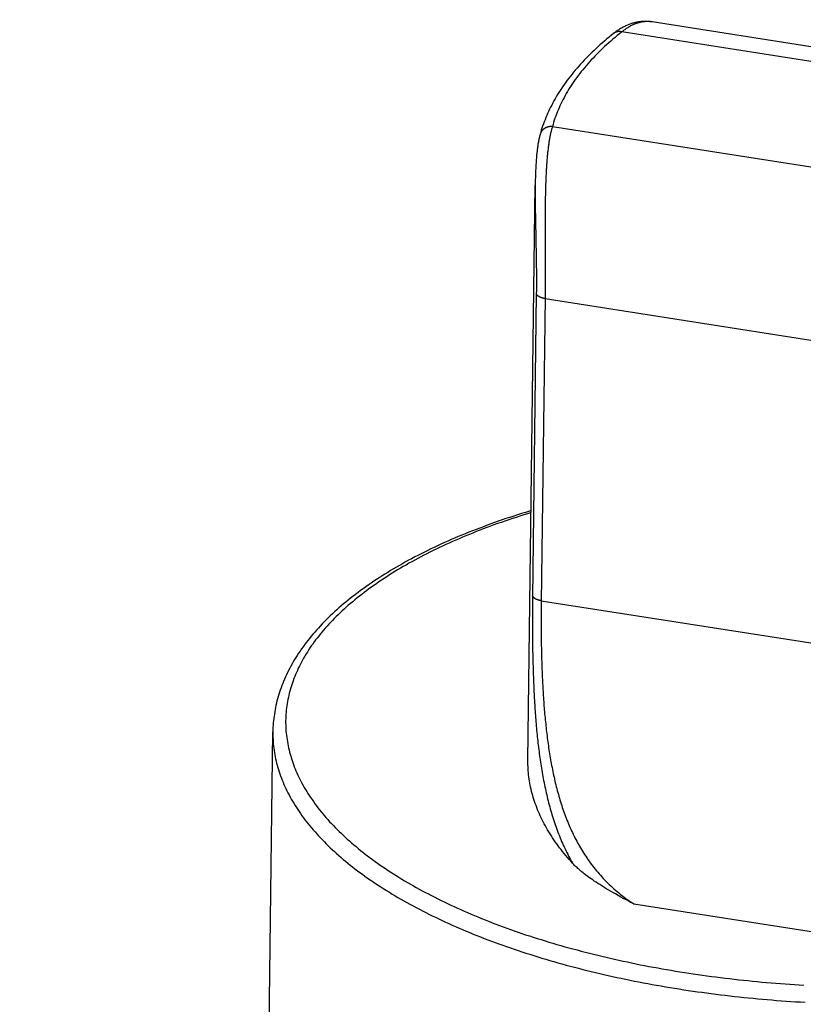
# Model space of a CAD drawing. Header units: inches. Extents: x 0 to 22, y 0 to 17.
# Tile 18 of 46: x 6.2 to 7.2, y 10.3 to 11.5. Entities that reach past the tile are written whole.
import ezdxf

# ---------------------------------------------------------------- set-up
doc = ezdxf.new("R2010")
doc.units = ezdxf.units.IN
doc.header["$LTSCALE"] = 1.21
doc.header["$MEASUREMENT"] = 0
doc.layers.get('0').update_dxf_attribs({"linetype": 'CONTINUOUS'})
doc.styles.get("Standard").update_dxf_attribs({"font": 'arial.ttf'})
doc.dimstyles.new('DIMSTYLE_1', dxfattribs={"dimtxt": 0.17, "dimasz": 0.2, "dimexe": 0.09, "dimexo": 0.07, "dimgap": 0.0425, "dimtad": 0, "dimtih": 1, "dimtoh": 1, "dimzin": 4, "dimdsep": 46, "dimtxsty": 'Standard', "dimblk": '_FILLED', "dimblk1": '_FILLED', "dimblk2": '_FILLED', "dimcen": 0.09, "dimadec": 3, "dimazin": 1, "dimtfac": 1, "dimtdec": 3, "dimtofl": 0, "dimtmove": 0, "dimatfit": 3, "dimldrblk": '_FILLED', "dimfxl": 0, "dimtolj": 1, "dimtzin": 4, "dimarcsym": 0})

# ---------------------------------------------------------------- blocks, each defined once
blk = doc.blocks.new('_FILLED')
at = {"color": 0, "linetype": 'ByBlock'}
blk.add_solid([(0, 0), (-1, 0.2), (-1, -0.2)], dxfattribs=at)
blk = doc.blocks.new('*D1')
at = {"color": 2, "linetype": 'Continuous'}
for p, q in [((20.9102, 11.4958), (20.8549, 11.6315)), ((21.0642, 11.1185), (20.9102, 11.4958)), ((20.9229, 11.4648), (11.4904, 7.6153)), ((1.2938, 3.4541), (10.7263, 7.3035)), ((1.2812, 3.4851), (1.2258, 3.6207)), ((1.4352, 3.1077), (1.2812, 3.4851))]:
    blk.add_line(p, q, dxfattribs=at)
at = {"color": 2, "linetype": 'Continuous', "xscale": 0.2, "yscale": 0.2, "zscale": 0.2}
for p, rotation in [((20.9229, 11.4648), 22.2006454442), ((1.2938, 3.4541), 202.2006454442)]:
    blk.add_blockref('_FILLED', p, dxfattribs=dict(at, rotation=rotation))
at = {"color": 2, "linetype": 'Continuous', "insert": (11.1084, 7.5444), "char_height": 0.17, "width": 0.594052, "attachment_point": 2, "line_spacing_factor": 0.9}
blk.add_mtext('37.00', dxfattribs=at)

msp = doc.modelspace()

# ---------------------------------------------------------------- linework, layer by layer
at = {"color": 7, "linetype": 'Continuous'}
for p, q in [((6.9814, 11.4703), (6.9808, 11.4704)), ((7.6308, 11.3689), (6.9811, 11.4704)), ((7.6241, 11.3525), (6.9452, 11.4586)), ((6.863, 11.3465), (7.5419, 11.2405)), ((6.834, 10.5961), (6.8426, 11.2771)), ((6.8426, 11.2772), (6.8426, 11.2747)), ((6.8426, 11.2611), (6.8426, 11.258)), ((6.8426, 11.258), (6.8426, 11.2549)), ((6.8426, 11.2549), (6.8426, 11.2518)), ((6.8426, 11.2518), (6.8427, 11.2486)), ((6.8427, 11.2486), (6.8427, 11.2454)), ((6.8544, 11.2496), (6.8543, 11.2461)), ((6.8544, 11.2566), (6.8544, 11.2531)), ((6.8544, 11.2531), (6.8544, 11.2496)), ((6.8427, 11.2454), (6.8428, 11.2422)), ((6.8428, 11.2422), (6.8429, 11.2374)), ((6.8429, 11.2374), (6.843, 11.231)), ((6.8543, 11.2461), (6.8543, 11.2426)), ((6.8543, 11.2426), (6.8543, 11.2391)), ((6.8543, 11.2391), (6.8543, 11.2355)), ((6.8543, 11.2355), (6.8543, 11.232)), ((6.843, 11.231), (6.8433, 11.2181)), ((6.8543, 11.232), (6.8543, 11.2267)), ((6.8543, 11.2267), (6.8543, 11.2196)), ((6.8433, 11.2181), (6.8434, 11.2101)), ((6.8543, 11.2196), (6.8543, 11.2055)), ((6.8434, 11.2101), (6.8435, 11.2054)), ((6.8435, 11.2054), (6.8436, 11.2006)), ((6.8436, 11.2006), (6.8437, 11.1959)), ((6.8543, 11.2055), (6.8544, 11.1951)), ((6.8437, 11.1959), (6.8438, 11.1928)), ((6.8438, 11.1928), (6.8438, 11.1897)), ((6.8438, 11.1897), (6.8438, 11.1866)), ((6.8544, 11.1951), (6.8544, 11.1882)), ((6.8438, 11.1866), (6.8439, 11.1835)), ((6.8439, 11.1835), (6.8439, 11.1805)), ((6.8439, 11.1805), (6.844, 11.1775)), ((6.844, 11.1775), (6.844, 11.1745)), ((6.8544, 11.1882), (6.8544, 11.1831)), ((6.8544, 11.1831), (6.8544, 11.178)), ((6.8544, 11.178), (6.8544, 11.173)), ((6.844, 11.1745), (6.844, 11.1715)), ((6.844, 11.1715), (6.844, 11.1686)), ((6.844, 11.1686), (6.844, 11.1656)), ((6.844, 11.1656), (6.844, 11.1628)), ((6.8544, 11.173), (6.8544, 11.1697)), ((6.8544, 11.1697), (6.8544, 11.1664)), ((6.8544, 11.1664), (6.8544, 11.1632)), ((6.844, 11.1628), (6.844, 11.1599)), ((6.844, 11.1599), (6.844, 11.1571)), ((6.844, 11.1571), (6.844, 11.1543)), ((6.844, 11.1543), (6.844, 11.1515)), ((6.8544, 11.16), (6.8543, 11.1568)), ((6.8543, 11.1568), (6.8543, 11.1536)), ((6.8544, 11.1632), (6.8544, 11.16)), ((6.8439, 11.1488), (6.8394, 10.7889)), ((6.844, 11.1515), (6.8439, 11.1488)), ((6.8542, 11.1444), (6.8497, 10.7832)), ((6.8543, 11.1474), (6.8542, 11.1444)), ((6.8542, 11.1429), (7.4543, 11.0491)), ((6.8543, 11.1536), (6.8543, 11.1505)), ((6.8543, 11.1505), (6.8543, 11.1474)), ((6.8497, 10.7853), (7.4498, 10.6915)), ((6.5243, 10.0267), (6.532, 10.6301)), ((6.9592, 10.4264), (7.1795, 10.392))]:
    msp.add_line(p, q, dxfattribs=at)
for points in [[(6.9811, 11.4704), (6.9801, 11.4705), (6.9791, 11.4707), (6.9781, 11.4708), (6.9771, 11.4708), (6.9761, 11.4709), (6.9751, 11.4709), (6.9741, 11.471), (6.973, 11.471), (6.972, 11.471), (6.971, 11.4709), (6.97, 11.4709), (6.969, 11.4708), (6.968, 11.4707), (6.967, 11.4706), (6.9659, 11.4705), (6.9649, 11.4703), (6.9639, 11.4701), (6.9629, 11.4699), (6.9619, 11.4697), (6.9608, 11.4695), (6.9598, 11.4692), (6.9588, 11.469), (6.9578, 11.4687), (6.9568, 11.4684), (6.9557, 11.468), (6.9547, 11.4677), (6.9537, 11.4673), (6.9527, 11.4669), (6.9517, 11.4665), (6.9507, 11.466), (6.9496, 11.4656), (6.9486, 11.4651), (6.9476, 11.4646), (6.9466, 11.4641), (6.9456, 11.4635), (6.9446, 11.463), (6.9436, 11.4624), (6.9426, 11.4618), (6.9416, 11.4611), (6.9406, 11.4605), (6.9396, 11.4598), (6.9386, 11.4591), (6.9376, 11.4584), (6.9366, 11.4576), (6.9357, 11.4569)], [(6.9807, 11.4704), (6.9798, 11.4706), (6.9789, 11.4706), (6.978, 11.4707), (6.9771, 11.4708), (6.9762, 11.4708), (6.9753, 11.4708), (6.9744, 11.4708), (6.9735, 11.4707), (6.9726, 11.4707), (6.9717, 11.4706), (6.9708, 11.4705), (6.9699, 11.4704), (6.969, 11.4702), (6.9681, 11.4701), (6.9672, 11.4699), (6.9663, 11.4697), (6.9654, 11.4694), (6.9645, 11.4692), (6.9636, 11.4689), (6.9627, 11.4686), (6.9618, 11.4683), (6.9609, 11.468), (6.96, 11.4676), (6.9591, 11.4673), (6.9582, 11.4669), (6.9573, 11.4665), (6.9565, 11.466), (6.9556, 11.4656), (6.9547, 11.4651), (6.9538, 11.4646), (6.9529, 11.4641), (6.9521, 11.4635), (6.9512, 11.463), (6.9503, 11.4624), (6.9494, 11.4618), (6.9486, 11.4612), (6.9477, 11.4606), (6.9469, 11.4599), (6.946, 11.4592), (6.9452, 11.4586)], [(6.9357, 11.4569), (6.9329, 11.4547), (6.9302, 11.4525), (6.9275, 11.4503), (6.9249, 11.448), (6.9223, 11.4458), (6.9197, 11.4435), (6.9172, 11.4413), (6.9147, 11.439), (6.9123, 11.4367), (6.9099, 11.4344), (6.9075, 11.4321), (6.9052, 11.4298), (6.9029, 11.4275), (6.9007, 11.4251), (6.8985, 11.4228), (6.8963, 11.4204), (6.8942, 11.4181), (6.8921, 11.4157), (6.8901, 11.4133), (6.8881, 11.411), (6.8862, 11.4086), (6.8843, 11.4062), (6.8824, 11.4038), (6.8806, 11.4013), (6.8788, 11.3989), (6.8771, 11.3965), (6.8754, 11.3941), (6.8737, 11.3916), (6.8721, 11.3892), (6.8706, 11.3867), (6.869, 11.3843), (6.8676, 11.3818), (6.8661, 11.3794), (6.8647, 11.3769), (6.8634, 11.3744), (6.8621, 11.372), (6.8608, 11.3695), (6.8596, 11.367), (6.8584, 11.3645), (6.8573, 11.362), (6.8562, 11.3595), (6.8552, 11.3571), (6.8542, 11.3546), (6.8532, 11.3521), (6.8523, 11.3496), (6.8514, 11.3471), (6.8506, 11.3446), (6.8498, 11.3421), (6.8491, 11.3396), (6.8484, 11.3371)], [(6.9452, 11.4586), (6.9425, 11.4564), (6.9398, 11.4542), (6.9372, 11.4521), (6.9346, 11.4499), (6.9321, 11.4477), (6.9296, 11.4455), (6.9272, 11.4433), (6.9248, 11.4411), (6.9224, 11.4389), (6.9201, 11.4366), (6.9178, 11.4344), (6.9155, 11.4321), (6.9133, 11.4299), (6.9111, 11.4276), (6.909, 11.4253), (6.9069, 11.423), (6.9049, 11.4207), (6.9029, 11.4184), (6.9009, 11.4161), (6.899, 11.4138), (6.8972, 11.4115), (6.8953, 11.4092), (6.8935, 11.4068), (6.8918, 11.4045), (6.8901, 11.4021), (6.8884, 11.3998), (6.8868, 11.3974), (6.8852, 11.395), (6.8837, 11.3926), (6.8822, 11.3903), (6.8808, 11.3879), (6.8794, 11.3855), (6.878, 11.3831), (6.8767, 11.3807), (6.8755, 11.3783), (6.8742, 11.3758), (6.8731, 11.3734), (6.8719, 11.371), (6.8708, 11.3686), (6.8698, 11.3661), (6.8688, 11.3637), (6.8678, 11.3613), (6.8669, 11.3588), (6.866, 11.3564), (6.8652, 11.3539), (6.8644, 11.3515), (6.8637, 11.349), (6.863, 11.3465)], [(6.9452, 11.4586), (6.9449, 11.4586), (6.9446, 11.4587), (6.9443, 11.4587), (6.9441, 11.4588), (6.9438, 11.4588), (6.9435, 11.4589), (6.9432, 11.4589), (6.943, 11.4589), (6.9427, 11.459), (6.9424, 11.459), (6.9421, 11.459), (6.9419, 11.459), (6.9416, 11.459), (6.9413, 11.459), (6.9411, 11.4589), (6.9408, 11.4589), (6.9405, 11.4589), (6.9403, 11.4589), (6.94, 11.4588), (6.9398, 11.4588), (6.9395, 11.4587), (6.9393, 11.4587), (6.939, 11.4586), (6.9388, 11.4585), (6.9385, 11.4584), (6.9383, 11.4584), (6.938, 11.4583), (6.9378, 11.4582), (6.9376, 11.4581), (6.9374, 11.458), (6.9371, 11.4578), (6.9369, 11.4577), (6.9367, 11.4576), (6.9365, 11.4575), (6.9363, 11.4573), (6.9361, 11.4572), (6.9359, 11.457)], [(6.863, 11.3465), (6.8627, 11.3466), (6.8624, 11.3466), (6.8621, 11.3466), (6.8618, 11.3466), (6.8614, 11.3466), (6.8611, 11.3466), (6.8608, 11.3465), (6.8605, 11.3465), (6.8602, 11.3465), (6.8599, 11.3464), (6.8596, 11.3464), (6.8593, 11.3463), (6.859, 11.3463), (6.8586, 11.3462), (6.8583, 11.3462), (6.858, 11.3461), (6.8577, 11.346), (6.8575, 11.3459), (6.8572, 11.3458), (6.8569, 11.3457), (6.8566, 11.3456), (6.8563, 11.3455), (6.856, 11.3454), (6.8557, 11.3453), (6.8555, 11.3452), (6.8552, 11.3451), (6.8549, 11.3449), (6.8546, 11.3448), (6.8544, 11.3446), (6.8541, 11.3445), (6.8539, 11.3443), (6.8536, 11.3442), (6.8534, 11.344), (6.8531, 11.3438), (6.8529, 11.3437), (6.8527, 11.3435), (6.8524, 11.3433), (6.8522, 11.3431), (6.852, 11.3429), (6.8518, 11.3427), (6.8516, 11.3425), (6.8514, 11.3423), (6.8512, 11.3421), (6.851, 11.3419), (6.8508, 11.3417), (6.8506, 11.3414), (6.8504, 11.3412), (6.8503, 11.341), (6.8501, 11.3407), (6.8499, 11.3405), (6.8498, 11.3403), (6.8496, 11.34), (6.8495, 11.3398), (6.8493, 11.3395), (6.8492, 11.3393), (6.8491, 11.339), (6.849, 11.3388), (6.8489, 11.3385), (6.8488, 11.3382), (6.8487, 11.338), (6.8486, 11.3377), (6.8485, 11.3374), (6.8484, 11.3372)], [(6.863, 11.3465), (6.8628, 11.3457), (6.8625, 11.3449), (6.8623, 11.3441), (6.862, 11.3432), (6.8618, 11.3423), (6.8616, 11.3414), (6.8614, 11.3405), (6.8611, 11.3396), (6.8609, 11.3386), (6.8607, 11.3376), (6.8605, 11.3367), (6.8603, 11.3356), (6.8601, 11.3346), (6.8599, 11.3336), (6.8597, 11.3325), (6.8595, 11.3314), (6.8593, 11.3303), (6.8591, 11.3292), (6.8589, 11.328), (6.8587, 11.3269), (6.8586, 11.3257), (6.8584, 11.3245), (6.8582, 11.3233), (6.8581, 11.3221), (6.8579, 11.3209), (6.8578, 11.3196), (6.8576, 11.3183), (6.8575, 11.317), (6.8573, 11.3157), (6.8572, 11.3144), (6.857, 11.3131), (6.8569, 11.3117), (6.8568, 11.3103), (6.8567, 11.309), (6.8565, 11.3076), (6.8564, 11.3062), (6.8563, 11.3047), (6.8562, 11.3033), (6.8561, 11.3018), (6.856, 11.3004), (6.8559, 11.2989), (6.8558, 11.2974), (6.8557, 11.2959), (6.8556, 11.2944), (6.8555, 11.2928), (6.8554, 11.2913), (6.8554, 11.2897), (6.8553, 11.2882), (6.8552, 11.2866), (6.8552, 11.285), (6.8551, 11.2834), (6.855, 11.2818), (6.855, 11.2802), (6.8549, 11.2785), (6.8549, 11.2769), (6.8548, 11.2752), (6.8548, 11.2736), (6.8547, 11.2719), (6.8547, 11.2702), (6.8546, 11.2686), (6.8546, 11.2669), (6.8546, 11.2652), (6.8545, 11.2635), (6.8545, 11.2618), (6.8545, 11.26), (6.8544, 11.2566)], [(6.8484, 11.3371), (6.8481, 11.336), (6.8478, 11.3349), (6.8475, 11.3337), (6.8473, 11.3326), (6.847, 11.3315), (6.8468, 11.3303), (6.8466, 11.3292), (6.8464, 11.328), (6.8461, 11.3268), (6.8459, 11.3256), (6.8458, 11.3244), (6.8456, 11.3232), (6.8454, 11.322), (6.8452, 11.3207), (6.8451, 11.3195), (6.8449, 11.3182), (6.8448, 11.317), (6.8446, 11.3157), (6.8445, 11.3144), (6.8443, 11.3131), (6.8442, 11.3117), (6.8441, 11.3104), (6.844, 11.3091), (6.8439, 11.3077), (6.8438, 11.3063), (6.8437, 11.3049), (6.8436, 11.3035), (6.8435, 11.3021), (6.8434, 11.3007), (6.8433, 11.2993), (6.8432, 11.2978), (6.8432, 11.2964), (6.8431, 11.2949), (6.843, 11.2935), (6.843, 11.292), (6.8429, 11.2905), (6.8429, 11.289), (6.8428, 11.2874), (6.8428, 11.2859), (6.8427, 11.2844), (6.8427, 11.2828), (6.8427, 11.2813), (6.8427, 11.2797), (6.8426, 11.2772)], [(6.8426, 11.2747), (6.8426, 11.2732), (6.8426, 11.2717), (6.8426, 11.2702), (6.8426, 11.2687), (6.8426, 11.2672), (6.8426, 11.2657), (6.8426, 11.2642), (6.8426, 11.2611)], [(6.8542, 11.1429), (6.8539, 11.1429), (6.8536, 11.143), (6.8533, 11.143), (6.853, 11.1431), (6.8528, 11.1431), (6.8525, 11.1432), (6.8522, 11.1433), (6.8519, 11.1433), (6.8516, 11.1434), (6.8514, 11.1435), (6.8511, 11.1435), (6.8508, 11.1436), (6.8506, 11.1437), (6.8503, 11.1438), (6.85, 11.1439), (6.8498, 11.144), (6.8495, 11.144), (6.8493, 11.1441), (6.8491, 11.1442), (6.8488, 11.1443), (6.8486, 11.1444), (6.8484, 11.1445), (6.8482, 11.1446), (6.8479, 11.1447), (6.8477, 11.1448), (6.8475, 11.1449), (6.8473, 11.145), (6.8471, 11.1452), (6.8469, 11.1453), (6.8467, 11.1454), (6.8466, 11.1455), (6.8464, 11.1456), (6.8462, 11.1457), (6.846, 11.1459), (6.8459, 11.146), (6.8457, 11.1461), (6.8456, 11.1462), (6.8454, 11.1464), (6.8453, 11.1465), (6.8452, 11.1466), (6.845, 11.1467), (6.8449, 11.1469), (6.8448, 11.147), (6.8447, 11.1471), (6.8446, 11.1473), (6.8445, 11.1474), (6.8444, 11.1475), (6.8443, 11.1477), (6.8443, 11.1478), (6.8442, 11.148), (6.8441, 11.1481), (6.8441, 11.1482), (6.844, 11.1484), (6.844, 11.1485), (6.844, 11.1487), (6.8439, 11.1488)], [(6.8377, 10.8918), (6.8357, 10.8912), (6.831, 10.8898), (6.8263, 10.8884), (6.8217, 10.8869), (6.8171, 10.8854), (6.8125, 10.8839), (6.808, 10.8824), (6.8034, 10.8809), (6.7989, 10.8793), (6.7945, 10.8777), (6.79, 10.8761), (6.7856, 10.8745), (6.7812, 10.8729), (6.7769, 10.8713), (6.7726, 10.8696), (6.7683, 10.8679), (6.764, 10.8663), (6.7598, 10.8645), (6.7556, 10.8628), (6.7514, 10.8611), (6.7472, 10.8593), (6.7431, 10.8576), (6.739, 10.8558), (6.735, 10.854), (6.731, 10.8521), (6.727, 10.8503), (6.7231, 10.8484), (6.7191, 10.8466), (6.7153, 10.8447), (6.7114, 10.8428), (6.7076, 10.8409), (6.7038, 10.8389), (6.7001, 10.837), (6.6963, 10.835), (6.6927, 10.8331), (6.689, 10.8311), (6.6854, 10.8291), (6.6819, 10.827), (6.6783, 10.825), (6.6748, 10.8229), (6.6714, 10.8209), (6.6679, 10.8188), (6.6645, 10.8167), (6.6612, 10.8146), (6.6579, 10.8125), (6.6546, 10.8103), (6.6514, 10.8082), (6.6482, 10.806), (6.645, 10.8038), (6.6419, 10.8017), (6.6388, 10.7994), (6.6358, 10.7972), (6.6328, 10.795), (6.6298, 10.7928), (6.6269, 10.7905), (6.624, 10.7882), (6.6212, 10.786), (6.6184, 10.7837), (6.6156, 10.7814), (6.6129, 10.779), (6.6102, 10.7767), (6.6076, 10.7744), (6.605, 10.772), (6.6025, 10.7697), (6.6, 10.7673), (6.5975, 10.7649), (6.5951, 10.7625), (6.5927, 10.7601), (6.5904, 10.7577), (6.5881, 10.7553), (6.5859, 10.7529), (6.5837, 10.7504), (6.5815, 10.748), (6.5794, 10.7455), (6.5773, 10.7431), (6.5753, 10.7406), (6.5733, 10.7381), (6.5714, 10.7356), (6.5695, 10.7331), (6.5677, 10.7306), (6.5659, 10.7281), (6.5642, 10.7256), (6.5625, 10.7231), (6.5608, 10.7205), (6.5592, 10.718), (6.5577, 10.7155), (6.5561, 10.7129), (6.5547, 10.7104), (6.5533, 10.7078), (6.5519, 10.7053), (6.5506, 10.7027), (6.5493, 10.7001), (6.548, 10.6976), (6.5468, 10.695), (6.5457, 10.6924), (6.5446, 10.6898), (6.5436, 10.6873), (6.5426, 10.6847), (6.5416, 10.6821), (6.5407, 10.6795), (6.5398, 10.6769), (6.539, 10.6743), (6.5382, 10.6717), (6.5375, 10.6691), (6.5368, 10.6666), (6.5362, 10.664), (6.5356, 10.6614), (6.535, 10.6588), (6.5345, 10.6562), (6.5341, 10.6536), (6.5337, 10.651), (6.5333, 10.6484), (6.533, 10.6458), (6.5327, 10.6432), (6.5325, 10.6406), (6.5323, 10.638), (6.5321, 10.6354), (6.532, 10.6327), (6.532, 10.6301)], [(6.8377, 10.8895), (6.8335, 10.8882), (6.829, 10.8868), (6.8245, 10.8854), (6.82, 10.8839), (6.8156, 10.8825), (6.8112, 10.881), (6.8068, 10.8795), (6.8025, 10.878), (6.7981, 10.8765), (6.7938, 10.8749), (6.7896, 10.8734), (6.7853, 10.8718), (6.7811, 10.8702), (6.7769, 10.8686), (6.7728, 10.867), (6.7687, 10.8653), (6.7646, 10.8637), (6.7605, 10.862), (6.7565, 10.8603), (6.7525, 10.8586), (6.7486, 10.8569), (6.7446, 10.8552), (6.7407, 10.8534), (6.7369, 10.8517), (6.733, 10.8499), (6.7292, 10.8481), (6.7255, 10.8463), (6.7217, 10.8445), (6.718, 10.8427), (6.7144, 10.8408), (6.7107, 10.839), (6.7071, 10.8371), (6.7036, 10.8352), (6.7, 10.8333), (6.6966, 10.8314), (6.6931, 10.8295), (6.6897, 10.8275), (6.6863, 10.8256), (6.6829, 10.8236), (6.6796, 10.8217), (6.6764, 10.8197), (6.6731, 10.8177), (6.6699, 10.8157), (6.6668, 10.8136), (6.6636, 10.8116), (6.6605, 10.8096), (6.6575, 10.8075), (6.6545, 10.8054), (6.6515, 10.8034), (6.6486, 10.8013), (6.6457, 10.7992), (6.6428, 10.797), (6.64, 10.7949), (6.6372, 10.7928), (6.6345, 10.7906), (6.6317, 10.7885), (6.6291, 10.7863), (6.6265, 10.7841), (6.6239, 10.782), (6.6213, 10.7798), (6.6188, 10.7776), (6.6164, 10.7753), (6.614, 10.7731), (6.6116, 10.7709), (6.6092, 10.7687), (6.6069, 10.7664), (6.6047, 10.7641), (6.6025, 10.7619), (6.6003, 10.7596), (6.5982, 10.7573), (6.5961, 10.755), (6.594, 10.7527), (6.592, 10.7504), (6.5901, 10.7481), (6.5881, 10.7458), (6.5863, 10.7434), (6.5844, 10.7411), (6.5826, 10.7388), (6.5809, 10.7364), (6.5792, 10.734), (6.5775, 10.7317), (6.5759, 10.7293), (6.5743, 10.7269), (6.5728, 10.7245), (6.5713, 10.7222), (6.5699, 10.7198), (6.5684, 10.7174), (6.5671, 10.715), (6.5658, 10.7125), (6.5645, 10.7101), (6.5633, 10.7077), (6.5621, 10.7053), (6.561, 10.7028), (6.5599, 10.7004), (6.5588, 10.698), (6.5578, 10.6955), (6.5569, 10.6931), (6.556, 10.6906), (6.5551, 10.6882), (6.5543, 10.6857), (6.5535, 10.6832), (6.5527, 10.6808), (6.5521, 10.6783), (6.5514, 10.6758), (6.5508, 10.6734), (6.5503, 10.6709), (6.5497, 10.6684), (6.5493, 10.6659), (6.5489, 10.6634), (6.5485, 10.6609), (6.5482, 10.6585), (6.5479, 10.656), (6.5476, 10.6535), (6.5474, 10.651), (6.5473, 10.6485), (6.5472, 10.646), (6.5471, 10.6435), (6.5471, 10.641), (6.5472, 10.6385), (6.5472, 10.636), (6.5474, 10.6335), (6.5475, 10.631), (6.5478, 10.6285), (6.548, 10.626), (6.5483, 10.6235), (6.5487, 10.621), (6.5491, 10.6185), (6.5495, 10.616), (6.55, 10.6136), (6.5505, 10.6111), (6.5511, 10.6086), (6.5517, 10.6061), (6.5524, 10.6036), (6.5531, 10.6011), (6.5539, 10.5986), (6.5547, 10.5962), (6.5555, 10.5937), (6.5564, 10.5912), (6.5573, 10.5887), (6.5583, 10.5863), (6.5593, 10.5838), (6.5604, 10.5814), (6.5615, 10.5789), (6.5627, 10.5764), (6.5639, 10.574), (6.5651, 10.5716), (6.5664, 10.5691), (6.5678, 10.5667), (6.5691, 10.5642), (6.5706, 10.5618), (6.572, 10.5594), (6.5735, 10.557), (6.5751, 10.5546), (6.5767, 10.5522), (6.5783, 10.5498), (6.58, 10.5474)], [(6.8394, 10.7889), (6.8393, 10.7867), (6.8393, 10.7844), (6.8393, 10.7822), (6.8393, 10.7799), (6.8393, 10.7776), (6.8392, 10.7753), (6.8392, 10.773), (6.8392, 10.7707), (6.8392, 10.7683), (6.8392, 10.766), (6.8392, 10.7636), (6.8392, 10.7613), (6.8392, 10.7589), (6.8392, 10.7565), (6.8392, 10.7542), (6.8392, 10.7518), (6.8393, 10.7494), (6.8393, 10.747), (6.8393, 10.7445), (6.8393, 10.7421), (6.8393, 10.7397), (6.8394, 10.7372), (6.8394, 10.7348), (6.8394, 10.7324), (6.8395, 10.7299), (6.8395, 10.7274), (6.8395, 10.725), (6.8396, 10.7225), (6.8396, 10.72), (6.8397, 10.7175), (6.8398, 10.7151), (6.8398, 10.7126), (6.8399, 10.7101), (6.84, 10.7076), (6.84, 10.7051), (6.8401, 10.7026), (6.8402, 10.7), (6.8403, 10.6975), (6.8404, 10.695), (6.8405, 10.6925), (6.8405, 10.69), (6.8407, 10.6875), (6.8408, 10.6849), (6.8409, 10.6824), (6.841, 10.6799), (6.8411, 10.6773), (6.8412, 10.6748), (6.8414, 10.6723), (6.8415, 10.6697), (6.8417, 10.6672), (6.8418, 10.6647), (6.842, 10.6621), (6.8421, 10.6596), (6.8423, 10.6571), (6.8425, 10.6545), (6.8426, 10.652), (6.8428, 10.6495), (6.843, 10.647), (6.8432, 10.6444), (6.8434, 10.6419), (6.8436, 10.6394), (6.8439, 10.6368), (6.8441, 10.6343), (6.8443, 10.6318), (6.8446, 10.6293), (6.8448, 10.6268), (6.8451, 10.6242), (6.8453, 10.6217), (6.8456, 10.6192), (6.8459, 10.6167), (6.8462, 10.6142), (6.8465, 10.6117), (6.8468, 10.6092), (6.8471, 10.6067), (6.8474, 10.6042), (6.8478, 10.6018), (6.8481, 10.5993), (6.8485, 10.5968), (6.8489, 10.5943), (6.8492, 10.5919), (6.8496, 10.5894), (6.85, 10.5869), (6.8504, 10.5845), (6.8508, 10.582), (6.8513, 10.5796), (6.8517, 10.5772), (6.8522, 10.5747), (6.8526, 10.5723), (6.8531, 10.5699), (6.8536, 10.5675), (6.8541, 10.565), (6.8546, 10.5626), (6.8551, 10.5602), (6.8556, 10.5579), (6.8562, 10.5555), (6.8568, 10.5531), (6.8573, 10.5507), (6.8579, 10.5483), (6.8585, 10.546), (6.8591, 10.5436), (6.8598, 10.5413), (6.8604, 10.5389), (6.8611, 10.5366), (6.8618, 10.5343), (6.8624, 10.532), (6.8632, 10.5297), (6.8639, 10.5273), (6.8646, 10.5251), (6.8654, 10.5228), (6.8662, 10.5205), (6.8669, 10.5182), (6.8678, 10.5159), (6.8686, 10.5137), (6.8694, 10.5114), (6.8703, 10.5092), (6.8712, 10.507), (6.8721, 10.5047), (6.873, 10.5025), (6.8739, 10.5003), (6.8749, 10.4981), (6.8759, 10.4959), (6.8769, 10.4938), (6.8779, 10.4916), (6.8789, 10.4894), (6.88, 10.4873), (6.8811, 10.4851), (6.8822, 10.483), (6.8833, 10.4809), (6.8844, 10.4788), (6.8856, 10.4766), (6.8868, 10.4746)], [(6.8497, 10.7853), (6.8494, 10.7853), (6.8491, 10.7854), (6.8488, 10.7854), (6.8485, 10.7855), (6.8482, 10.7855), (6.8479, 10.7856), (6.8476, 10.7857), (6.8474, 10.7857), (6.8471, 10.7858), (6.8468, 10.7859), (6.8466, 10.7859), (6.8463, 10.786), (6.846, 10.7861), (6.8458, 10.7862), (6.8455, 10.7863), (6.8453, 10.7863), (6.845, 10.7864), (6.8448, 10.7865), (6.8445, 10.7866), (6.8443, 10.7867), (6.8441, 10.7868), (6.8438, 10.7869), (6.8436, 10.787), (6.8434, 10.7871), (6.8432, 10.7872), (6.843, 10.7873), (6.8428, 10.7874), (6.8426, 10.7876), (6.8424, 10.7877), (6.8422, 10.7878), (6.842, 10.7879), (6.8418, 10.788), (6.8417, 10.7881), (6.8415, 10.7883), (6.8413, 10.7884), (6.8412, 10.7885), (6.841, 10.7886), (6.8409, 10.7888), (6.8408, 10.7889), (6.8406, 10.789), (6.8405, 10.7891), (6.8404, 10.7893), (6.8403, 10.7894), (6.8402, 10.7895), (6.8401, 10.7897), (6.84, 10.7898), (6.8399, 10.7899), (6.8398, 10.7901), (6.8397, 10.7902), (6.8397, 10.7903), (6.8396, 10.7905), (6.8395, 10.7906), (6.8395, 10.7908), (6.8395, 10.7909), (6.8394, 10.791), (6.8394, 10.7912)], [(6.8497, 10.7832), (6.8496, 10.781), (6.8496, 10.7789), (6.8496, 10.7767), (6.8496, 10.7746), (6.8496, 10.7724), (6.8496, 10.7702), (6.8495, 10.768), (6.8495, 10.7658), (6.8495, 10.7636), (6.8495, 10.7614), (6.8495, 10.7592), (6.8496, 10.757), (6.8496, 10.7547), (6.8496, 10.7525), (6.8496, 10.7502), (6.8496, 10.748), (6.8496, 10.7457), (6.8497, 10.7434), (6.8497, 10.7411), (6.8497, 10.7388), (6.8498, 10.7365), (6.8498, 10.7342), (6.8498, 10.7319), (6.8499, 10.7296), (6.8499, 10.7273), (6.85, 10.725), (6.85, 10.7226), (6.8501, 10.7203), (6.8502, 10.718), (6.8502, 10.7156), (6.8503, 10.7133), (6.8504, 10.7109), (6.8504, 10.7086), (6.8505, 10.7062), (6.8506, 10.7038), (6.8507, 10.7015), (6.8508, 10.6991), (6.8509, 10.6967), (6.851, 10.6943), (6.8511, 10.692), (6.8512, 10.6896), (6.8514, 10.6872), (6.8515, 10.6848), (6.8516, 10.6824), (6.8517, 10.68), (6.8519, 10.6777), (6.852, 10.6753), (6.8522, 10.6729), (6.8523, 10.6705), (6.8525, 10.6681), (6.8527, 10.6657), (6.8528, 10.6633), (6.853, 10.6609), (6.8532, 10.6585), (6.8534, 10.6561), (6.8536, 10.6538), (6.8538, 10.6514), (6.854, 10.649), (6.8543, 10.6466), (6.8545, 10.6442), (6.8547, 10.6418), (6.855, 10.6394), (6.8552, 10.6371), (6.8555, 10.6347), (6.8557, 10.6323), (6.856, 10.6299), (6.8563, 10.6276), (6.8566, 10.6252), (6.8569, 10.6228), (6.8572, 10.6205), (6.8575, 10.6181), (6.8578, 10.6158), (6.8582, 10.6134), (6.8585, 10.6111), (6.8589, 10.6087), (6.8592, 10.6064), (6.8596, 10.604), (6.86, 10.6017), (6.8604, 10.5994), (6.8608, 10.597), (6.8612, 10.5947), (6.8616, 10.5924), (6.862, 10.5901), (6.8625, 10.5878), (6.8629, 10.5855), (6.8634, 10.5832), (6.8639, 10.5809), (6.8644, 10.5786), (6.8649, 10.5763), (6.8654, 10.5741), (6.8659, 10.5718), (6.8664, 10.5695), (6.867, 10.5673), (6.8676, 10.565), (6.8681, 10.5628), (6.8687, 10.5605), (6.8693, 10.5583), (6.87, 10.5561), (6.8706, 10.5538), (6.8712, 10.5516), (6.8719, 10.5494), (6.8726, 10.5472), (6.8733, 10.545), (6.874, 10.5428), (6.8747, 10.5406), (6.8754, 10.5385), (6.8762, 10.5363), (6.8769, 10.5341), (6.8777, 10.532), (6.8785, 10.5298), (6.8794, 10.5277), (6.8802, 10.5256), (6.8811, 10.5234), (6.8819, 10.5213), (6.8828, 10.5192), (6.8837, 10.5171), (6.8847, 10.515), (6.8856, 10.5129), (6.8866, 10.5109), (6.8876, 10.5088), (6.8886, 10.5067), (6.8896, 10.5047), (6.8907, 10.5027), (6.8917, 10.5006), (6.8928, 10.4986), (6.8939, 10.4966), (6.8951, 10.4946), (6.8962, 10.4926), (6.8974, 10.4906), (6.8986, 10.4886), (6.8999, 10.4867), (6.9011, 10.4847), (6.9024, 10.4828), (6.9037, 10.4808), (6.905, 10.4789), (6.9064, 10.477), (6.9078, 10.4751), (6.9092, 10.4732), (6.9106, 10.4713), (6.9121, 10.4694), (6.9136, 10.4675), (6.9151, 10.4657), (6.9166, 10.4638), (6.9182, 10.462), (6.9198, 10.4602), (6.9215, 10.4584), (6.9231, 10.4566), (6.9248, 10.4548), (6.9266, 10.453), (6.9283, 10.4513), (6.9301, 10.4495), (6.932, 10.4478), (6.9339, 10.4461), (6.9358, 10.4443), (6.9377, 10.4426), (6.9397, 10.441), (6.9417, 10.4393), (6.9437, 10.4376), (6.9458, 10.436), (6.948, 10.4344), (6.9501, 10.4327), (6.9523, 10.4311), (6.9546, 10.4296), (6.9569, 10.428), (6.9592, 10.4264)], [(6.532, 10.6301), (6.532, 10.6284), (6.532, 10.6258), (6.5321, 10.6233), (6.5322, 10.6208), (6.5323, 10.6182), (6.5325, 10.6157), (6.5328, 10.6132), (6.5331, 10.6106), (6.5334, 10.6081), (6.5338, 10.6056), (6.5342, 10.603), (6.5347, 10.6005), (6.5352, 10.598), (6.5358, 10.5954), (6.5364, 10.5929), (6.5371, 10.5904), (6.5378, 10.5879), (6.5386, 10.5854), (6.5394, 10.5828), (6.5402, 10.5803), (6.5411, 10.5778), (6.542, 10.5753), (6.543, 10.5728), (6.544, 10.5703), (6.5451, 10.5678), (6.5462, 10.5653), (6.5474, 10.5628), (6.5486, 10.5603), (6.5498, 10.5578), (6.5511, 10.5554), (6.5524, 10.5529), (6.5538, 10.5504), (6.5552, 10.5479), (6.5567, 10.5455), (6.5582, 10.543), (6.5598, 10.5406), (6.5614, 10.5381), (6.563, 10.5357), (6.5647, 10.5332), (6.5664, 10.5308), (6.5682, 10.5284), (6.57, 10.526), (6.5719, 10.5236), (6.5738, 10.5212), (6.5758, 10.5188), (6.5777, 10.5164), (6.5798, 10.514), (6.5819, 10.5116), (6.584, 10.5092), (6.5861, 10.5069), (6.5883, 10.5045), (6.5906, 10.5022), (6.5929, 10.4998), (6.5952, 10.4975), (6.5976, 10.4952), (6.6, 10.4928), (6.6024, 10.4905), (6.6049, 10.4882), (6.6075, 10.4859), (6.61, 10.4837), (6.6127, 10.4814), (6.6153, 10.4791), (6.618, 10.4769), (6.6208, 10.4746), (6.6235, 10.4724), (6.6263, 10.4702), (6.6292, 10.4679), (6.6321, 10.4657), (6.635, 10.4635), (6.638, 10.4614), (6.641, 10.4592), (6.6441, 10.457), (6.6472, 10.4549), (6.6503, 10.4527), (6.6535, 10.4506), (6.6567, 10.4485), (6.6599, 10.4464), (6.6632, 10.4443), (6.6665, 10.4422), (6.6699, 10.4401), (6.6732, 10.438), (6.6767, 10.436), (6.6801, 10.4339), (6.6836, 10.4319), (6.6872, 10.4299), (6.6907, 10.4279), (6.6943, 10.4259), (6.698, 10.4239), (6.7017, 10.422), (6.7054, 10.42), (6.7091, 10.4181), (6.7129, 10.4162), (6.7167, 10.4142), (6.7206, 10.4123), (6.7244, 10.4105), (6.7284, 10.4086), (6.7323, 10.4067), (6.7363, 10.4049), (6.7403, 10.4031), (6.7443, 10.4013), (6.7484, 10.3995), (6.7525, 10.3977), (6.7566, 10.3959), (6.7608, 10.3941), (6.765, 10.3924), (6.7692, 10.3907), (6.7735, 10.389), (6.7778, 10.3873), (6.7821, 10.3856), (6.7865, 10.3839), (6.7908, 10.3823), (6.7953, 10.3806), (6.7997, 10.379), (6.8042, 10.3774), (6.8086, 10.3758), (6.8132, 10.3743), (6.8177, 10.3727), (6.8223, 10.3712), (6.8269, 10.3697), (6.8315, 10.3681), (6.8362, 10.3667), (6.8408, 10.3652), (6.8456, 10.3637), (6.8503, 10.3623), (6.855, 10.3609), (6.8598, 10.3595), (6.8646, 10.3581), (6.8694, 10.3567), (6.8743, 10.3554), (6.8792, 10.354), (6.8841, 10.3527), (6.889, 10.3514), (6.8939, 10.3501), (6.8989, 10.3489), (6.9039, 10.3476), (6.9089, 10.3464), (6.9139, 10.3452), (6.919, 10.344), (6.924, 10.3428), (6.9291, 10.3416), (6.9343, 10.3405), (6.9394, 10.3394), (6.9445, 10.3383), (6.9497, 10.3372), (6.9549, 10.3361), (6.9601, 10.3351), (6.9653, 10.3341), (6.9706, 10.3331), (6.9758, 10.3321), (6.9811, 10.3311), (6.9864, 10.3301), (6.9917, 10.3292), (6.997, 10.3283), (7.0023, 10.3274), (7.0077, 10.3265), (7.0131, 10.3257), (7.0184, 10.3248), (7.0238, 10.324), (7.0292, 10.3232), (7.0347, 10.3224), (7.0401, 10.3217), (7.0455, 10.3209), (7.051, 10.3202), (7.0565, 10.3195), (7.062, 10.3188), (7.0674, 10.3182), (7.073, 10.3175), (7.0785, 10.3169), (7.084, 10.3163), (7.0895, 10.3157), (7.0951, 10.3152), (7.1006, 10.3146), (7.1062, 10.3141), (7.1118, 10.3136), (7.1173, 10.3131), (7.1229, 10.3127), (7.1285, 10.3122), (7.1341, 10.3118), (7.1397, 10.3114), (7.1453, 10.311), (7.1509, 10.3106), (7.1566, 10.3103), (7.1622, 10.31)], [(6.8868, 10.4746), (6.8848, 10.4768), (6.8828, 10.4791), (6.8808, 10.4814), (6.8789, 10.4837), (6.877, 10.486), (6.8751, 10.4883), (6.8733, 10.4906), (6.8715, 10.4929), (6.8698, 10.4952), (6.8681, 10.4976), (6.8664, 10.4999), (6.8648, 10.5022), (6.8632, 10.5046), (6.8617, 10.5069), (6.8602, 10.5093), (6.8588, 10.5117), (6.8573, 10.514), (6.856, 10.5164), (6.8546, 10.5188), (6.8534, 10.5211), (6.8521, 10.5235), (6.8509, 10.5259), (6.8497, 10.5283), (6.8486, 10.5307), (6.8475, 10.5331), (6.8465, 10.5355), (6.8455, 10.5379), (6.8445, 10.5403), (6.8436, 10.5427), (6.8427, 10.5451), (6.8419, 10.5475), (6.8411, 10.5499), (6.8403, 10.5523), (6.8396, 10.5548), (6.839, 10.5572), (6.8383, 10.5596), (6.8377, 10.562), (6.8372, 10.5645), (6.8367, 10.5669), (6.8362, 10.5693), (6.8358, 10.5717), (6.8355, 10.5742), (6.8351, 10.5766), (6.8348, 10.579), (6.8346, 10.5815), (6.8344, 10.5839), (6.8342, 10.5863), (6.8341, 10.5888), (6.834, 10.5912), (6.834, 10.5936), (6.834, 10.5961)], [(6.58, 10.5474), (6.5817, 10.545), (6.5835, 10.5426), (6.5853, 10.5402), (6.5872, 10.5378), (6.5891, 10.5355), (6.591, 10.5331), (6.593, 10.5308), (6.595, 10.5284), (6.5971, 10.5261), (6.5992, 10.5237), (6.6014, 10.5214), (6.6036, 10.5191), (6.6058, 10.5168), (6.6081, 10.5145), (6.6104, 10.5122), (6.6127, 10.5099), (6.6151, 10.5076), (6.6176, 10.5054), (6.6201, 10.5031), (6.6226, 10.5009), (6.6252, 10.4986), (6.6278, 10.4964), (6.6304, 10.4942), (6.6331, 10.4919), (6.6358, 10.4897), (6.6386, 10.4875), (6.6414, 10.4854), (6.6442, 10.4832), (6.6471, 10.481), (6.65, 10.4789), (6.653, 10.4767), (6.656, 10.4746), (6.659, 10.4724), (6.6621, 10.4703), (6.6652, 10.4682), (6.6683, 10.4661), (6.6715, 10.4641), (6.6747, 10.462), (6.678, 10.4599), (6.6813, 10.4579), (6.6846, 10.4558), (6.688, 10.4538), (6.6914, 10.4518), (6.6948, 10.4498), (6.6983, 10.4478), (6.7018, 10.4459), (6.7053, 10.4439), (6.7089, 10.4419), (6.7125, 10.44), (6.7162, 10.4381), (6.7199, 10.4362), (6.7236, 10.4343), (6.7273, 10.4324), (6.7311, 10.4305), (6.7349, 10.4287), (6.7388, 10.4268), (6.7426, 10.425), (6.7466, 10.4232), (6.7505, 10.4214), (6.7545, 10.4196), (6.7585, 10.4178), (6.7625, 10.4161), (6.7666, 10.4143), (6.7707, 10.4126), (6.7748, 10.4109), (6.779, 10.4092), (6.7832, 10.4075), (6.7874, 10.4058), (6.7917, 10.4041), (6.796, 10.4025), (6.8003, 10.4009), (6.8046, 10.3993), (6.809, 10.3977), (6.8134, 10.3961), (6.8178, 10.3945), (6.8223, 10.393), (6.8267, 10.3915), (6.8312, 10.3899), (6.8358, 10.3884), (6.8403, 10.387), (6.8449, 10.3855), (6.8495, 10.3841), (6.8542, 10.3826), (6.8588, 10.3812), (6.8635, 10.3798), (6.8682, 10.3784), (6.8729, 10.3771), (6.8777, 10.3757), (6.8825, 10.3744), (6.8873, 10.3731), (6.8921, 10.3718), (6.8969, 10.3705), (6.9018, 10.3692), (6.9067, 10.368), (6.9116, 10.3668), (6.9166, 10.3655), (6.9215, 10.3644), (6.9265, 10.3632), (6.9315, 10.362), (6.9365, 10.3609), (6.9415, 10.3598), (6.9466, 10.3587), (6.9517, 10.3576), (6.9568, 10.3565), (6.9619, 10.3555), (6.967, 10.3544), (6.9722, 10.3534), (6.9773, 10.3524), (6.9825, 10.3515), (6.9877, 10.3505), (6.9929, 10.3496), (6.9981, 10.3487), (7.0034, 10.3478), (7.0086, 10.3469), (7.0139, 10.346), (7.0192, 10.3452), (7.0245, 10.3444), (7.0298, 10.3436), (7.0352, 10.3428), (7.0405, 10.342), (7.0459, 10.3413), (7.0512, 10.3406), (7.0566, 10.3399), (7.062, 10.3392), (7.0674, 10.3385), (7.0728, 10.3379), (7.0782, 10.3373), (7.0837, 10.3366), (7.0891, 10.3361), (7.0946, 10.3355), (7.1, 10.3349), (7.1055, 10.3344), (7.111, 10.3339), (7.1165, 10.3334), (7.122, 10.333), (7.1275, 10.3325), (7.133, 10.3321), (7.1385, 10.3317), (7.144, 10.3313), (7.1495, 10.3309), (7.1551, 10.3306), (7.1606, 10.3303)], [(6.9592, 10.4264), (6.9552, 10.4285), (6.9513, 10.4306), (6.9476, 10.4325), (6.9441, 10.4344), (6.9408, 10.4363), (6.9376, 10.4381), (6.9346, 10.4398), (6.9317, 10.4415), (6.9289, 10.4431), (6.9263, 10.4447), (6.9237, 10.4462), (6.9213, 10.4477), (6.919, 10.4492), (6.9168, 10.4506), (6.9146, 10.452), (6.9126, 10.4534), (6.9107, 10.4547), (6.9088, 10.456), (6.907, 10.4573), (6.9053, 10.4585), (6.9037, 10.4597), (6.9022, 10.4609), (6.9007, 10.462), (6.8993, 10.4631), (6.8979, 10.4642), (6.8966, 10.4653), (6.8954, 10.4663), (6.8943, 10.4673), (6.8931, 10.4683), (6.8921, 10.4693), (6.8911, 10.4702), (6.8901, 10.4711), (6.8892, 10.472), (6.8884, 10.4729), (6.8876, 10.4737), (6.8868, 10.4746)]]:
    msp.add_lwpolyline(points, dxfattribs=at)

# ---------------------------------------------------------------- dimensions: what is measured, and where the dimension line sits
at = {"color": 2, "linetype": 'Continuous'}
dim = msp.add_linear_dim(base=(20.9229, 11.4648), p1=(1.4616, 3.0429), p2=(21.0907, 11.0536), angle=22.2006, text='37.00', dimstyle='DIMSTYLE_1', dxfattribs=at)
dim.commit()
dim.dimension.update_dxf_attribs({"geometry": '*D1', "text_midpoint": (11.108, 7.4585), "dimtype": 160})

doc.saveas('drawing.dxf')
